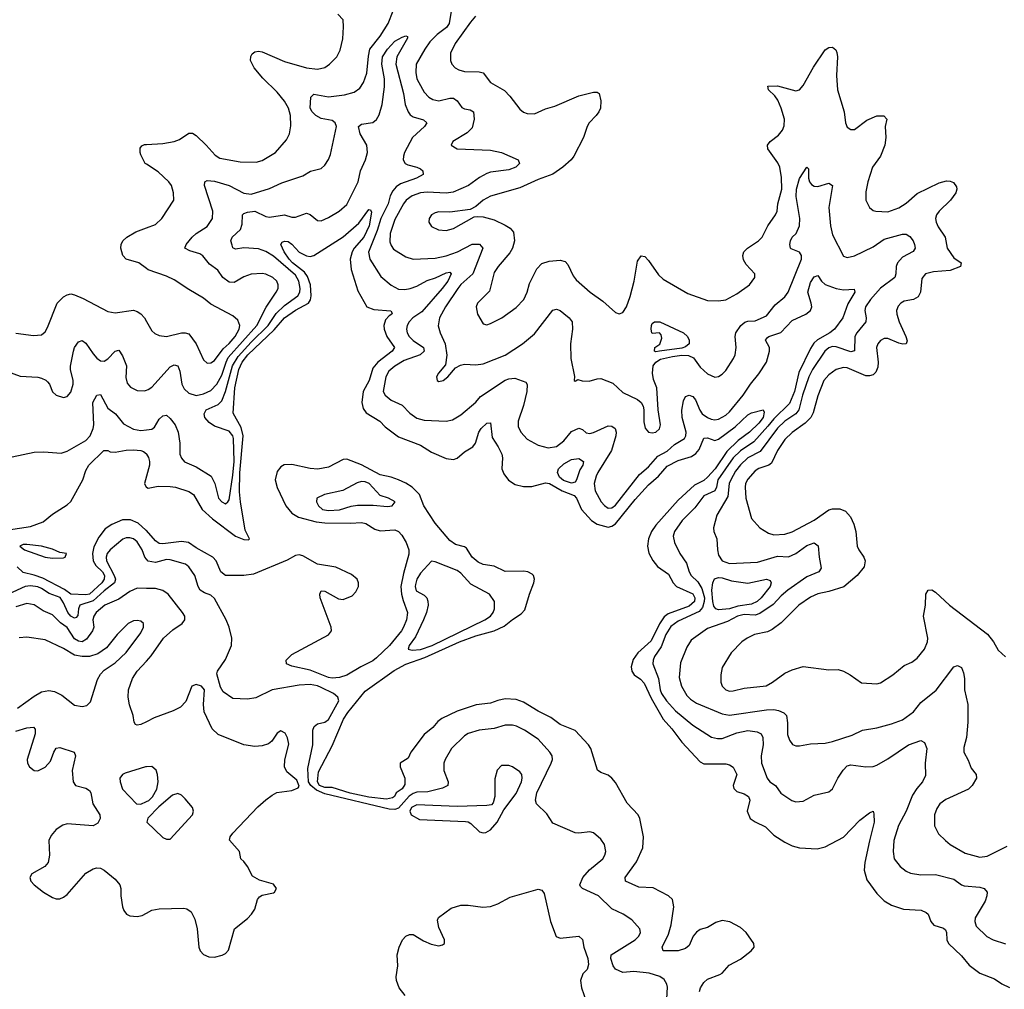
# Model space of a CAD drawing. Header units: inches. Extents: x 1839270 to 1929235, y 762242 to 910350.
# Tile 156 of 256: x 1849311 to 1854664, y 833002 to 838271. Entities that reach past the tile are written whole.
import ezdxf

# ---------------------------------------------------------------- set-up
doc = ezdxf.new("R2010")
doc.units = ezdxf.units.IN
doc.header["$MEASUREMENT"] = 0
doc.layers.add('B8843', color=7, linetype='Continuous')
doc.layers.add('B8853', color=7, linetype='Continuous')

msp = doc.modelspace()

# ---------------------------------------------------------------- linework, layer by layer
at = {"layer": 'B8843', "color": 5}
for points, elevation in [([(1850000, 837485.9), (1849993.8, 837490), (1849970, 837537), (1849965.8, 837550), (1849966.8, 837573.2), (1849975.3, 837584.7), (1849990, 837592.3), (1850000, 837592.9)], 580), ([(1850000, 836918.5), (1849959.6, 836950), (1849890.5, 836970.5), (1849872.5, 836990), (1849860.3, 837030), (1849862.2, 837050), (1849872.6, 837070), (1849894.3, 837090), (1849941.9, 837118.1), (1850000, 837139.7)], 580), ([(1849290, 836567.7), (1849385.8, 836554.2), (1849430, 836558), (1849450, 836574), (1849462.2, 836597.8), (1849514.2, 836730), (1849550, 836764.2), (1849570, 836776.2), (1849590, 836780.7), (1849610, 836776.5), (1849656.1, 836756.1), (1849790, 836685.2), (1849830, 836678.5), (1849930, 836693.1), (1849950, 836685.7), (1849970, 836672), (1849988.9, 836650), (1850000, 836631)], 580), ([(1849230, 836364.9), (1849313.1, 836333.1), (1849410, 836328.4), (1849430, 836322.9), (1849452.5, 836312.5), (1849462.6, 836302.6), (1849473.1, 836290), (1849489.2, 836249.2), (1849510, 836230.4), (1849550, 836218), (1849570, 836223), (1849590, 836246.8), (1849601.4, 836290), (1849602, 836310), (1849587.3, 836370), (1849587.5, 836387.5), (1849604.5, 836470), (1849610, 836490.3), (1849630, 836520.3), (1849650, 836527.4), (1849670, 836513.4), (1849710, 836455.8), (1849730, 836432.2), (1849750, 836417), (1849770, 836414.9), (1849790, 836428.9), (1849830, 836470.3), (1849850, 836475.8), (1849870, 836444.6), (1849891.1, 836390), (1849887.4, 836327.4), (1849895, 836295), (1849913.7, 836273.7), (1849950, 836256.5), (1849990, 836254.4), (1850000, 836257.6)], 560), ([(1849270, 835895.5), (1849390, 835921.6), (1849442.8, 835922.8), (1849535.9, 835915.9), (1849570, 835926), (1849670, 835984.6), (1849694.3, 836010), (1849710.6, 836050), (1849713.6, 836070), (1849709.2, 836190.8), (1849730, 836231.3), (1849750, 836233.4), (1849790, 836159.3), (1849832.4, 836130), (1849874.7, 836074.7), (1849930, 836046.6), (1849970, 836039.3), (1850000, 836042.6)], 540), ([(1849250, 835498.9), (1849370, 835517.3), (1849438.5, 835541.5), (1849490, 835584.4), (1849570, 835635.5), (1849590, 835653.4), (1849655, 835770), (1849670, 835820.4), (1849686.5, 835850), (1849767.8, 835930), (1849789.8, 835930.2), (1849803.5, 835923.5), (1849830, 835920.5), (1849890, 835932.4), (1849930, 835934.3), (1849970.2, 835930.2), (1849984.5, 835924.5), (1850000, 835911.1)], 520), ([(1850000, 835790.3), (1849988.8, 835750), (1849999.5, 835730), (1850000, 835729.7)], 520), ([(1850000, 835494.7), (1849997.5, 835497.5), (1849955, 835535), (1849913.3, 835553.3), (1849870, 835552.3), (1849812.1, 835527.9), (1849775.8, 835504.2), (1849741, 835459), (1849714.5, 835405.5), (1849706.1, 835370), (1849711.2, 835330), (1849725.3, 835305.3), (1849761.6, 835270), (1849771.9, 835250), (1849770.4, 835230), (1849757.7, 835210), (1849690, 835149.9), (1849670, 835145.2), (1849590, 835148.5), (1849553.9, 835173.9), (1849436.3, 835236.3), (1849390, 835252.6), (1849330, 835266.5), (1849298.2, 835298.2)], 520), ([(1850000, 835340.1), (1849991.6, 835350), (1849976.7, 835390), (1849950, 835433), (1849930, 835449), (1849910, 835455.4), (1849890, 835455.4), (1849872.1, 835447.9), (1849803.2, 835390), (1849787.5, 835370), (1849781, 835350), (1849783.8, 835330), (1849825.2, 835250), (1849831.2, 835230), (1849826, 835210), (1849770, 835167.8), (1849710, 835113.3), (1849638.1, 835090), (1849630.7, 835070), (1849626.9, 835033.1), (1849618.1, 835021.9), (1849610, 835019.6), (1849590, 835030.4), (1849572, 835050), (1849550, 835102.1), (1849530.6, 835130.6), (1849472.2, 835152.2), (1849430, 835180.8), (1849410, 835189.2), (1849370, 835194.5), (1849341.7, 835190), (1849250, 835148.6)], 540), ([(1850000, 835180.4), (1849950, 835181), (1849910, 835163.1), (1849850, 835122), (1849774.9, 835090), (1849727.7, 835050), (1849713.4, 835030), (1849709.6, 835010), (1849713.3, 834970), (1849706.4, 834950), (1849675, 834905), (1849650, 834890.8), (1849630, 834893.8), (1849610, 834906.3), (1849570, 834967.6), (1849532.7, 834992.7), (1849490, 835036.8), (1849438.1, 835058.1), (1849390, 835090.6), (1849350, 835098.7), (1849290, 835079.6)], 560), ([(1849298.7, 834530), (1849390, 834595.6), (1849430, 834618.6), (1849470, 834626.2), (1849500.8, 834620.8), (1849540.2, 834600.2), (1849610, 834546.7), (1849650, 834539.3), (1849675.9, 834544.1), (1849696.1, 834563.9), (1849734.7, 834685.3), (1849750, 834714.4), (1849770, 834735.8), (1849830, 834775.3), (1849890, 834831.7), (1849970, 834939.5), (1849984.1, 834970), (1849984.2, 834984.2), (1849983.9, 834990), (1849970, 835003.1), (1849950, 835006.8), (1849930, 835004.3), (1849901.6, 834990), (1849841.6, 834930), (1849783.2, 834856.8), (1849736, 834824), (1849690.2, 834809.8), (1849650, 834809.9), (1849610, 834818.5), (1849550, 834854.6), (1849450, 834900.6), (1849350, 834915.8), (1849308.6, 834911.4)], 580), ([(1850000, 834455.7), (1849970, 834440.3), (1849950, 834436.9), (1849941.6, 834441.6), (1849933.4, 834453.4), (1849928, 834490), (1849908.3, 834548.3), (1849900.8, 834590), (1849902.7, 834630), (1849923.7, 834690), (1849950, 834730.1), (1850000, 834784.4)], 560), ([(1849290, 834403.8), (1849350, 834422.5), (1849386.6, 834426.6), (1849396, 834416), (1849395.9, 834390), (1849352.5, 834250), (1849354.5, 834230), (1849365.2, 834210), (1849390, 834191.3), (1849410, 834188.2), (1849450, 834209.2), (1849479, 834241), (1849496.8, 834290), (1849510, 834311.6), (1849530, 834316.5), (1849607, 834290), (1849615.3, 834270), (1849597.1, 834190), (1849601.6, 834130), (1849614.9, 834110), (1849670, 834094.8), (1849690, 834081.6), (1849697.2, 834070), (1849708.4, 834010), (1849746, 833950), (1849748.8, 833930), (1849736.2, 833903.8), (1849710, 833890.5), (1849570, 833900.8), (1849545.4, 833894.6), (1849509.2, 833870.8), (1849481.5, 833838.5), (1849470.1, 833810), (1849473.5, 833730), (1849465.4, 833690), (1849447.8, 833670), (1849378, 833630), (1849366.5, 833610), (1849371.5, 833590), (1849389, 833570), (1849440.9, 833530), (1849490, 833500.9), (1849510, 833494.2), (1849530, 833494), (1849550, 833501.8), (1849570, 833517.3), (1849670, 833632.7), (1849710, 833656.3), (1849730, 833661.6), (1849750, 833659.2), (1849770, 833648.8), (1849830, 833600.7), (1849855.9, 833570), (1849861.3, 833550), (1849860.7, 833510), (1849869.3, 833450), (1849876.9, 833430), (1849891, 833411), (1849910, 833401.8), (1849950, 833397.6), (1849976.8, 833403.2), (1850000, 833415.4)], 560), ([(1850000, 834210.4), (1849994.8, 834210), (1849884.4, 834175.6), (1849870, 834169.2), (1849856.3, 834150), (1849857.1, 834130), (1849870.7, 834090), (1849946.8, 834010), (1849970, 834008.4), (1850000, 834022.1)], 580)]:
    msp.add_lwpolyline(points, dxfattribs=dict(at, elevation=elevation))
at = {"layer": 'B8843', "color": 5, "elevation": 520}
msp.add_lwpolyline([(1849350, 835419.3), (1849330, 835419.3), (1849311.3, 835410), (1849338, 835390), (1849450, 835350.5), (1849490, 835345.3), (1849550, 835347.2), (1849559, 835350), (1849566, 835370), (1849530, 835376), (1849490, 835393.2), (1849430, 835409.3)], close=True, dxfattribs=at)
at = {"layer": 'B8853', "color": 5}
for points, elevation in [([(1850000, 836257.6), (1850010, 836260.7), (1850030, 836274), (1850130, 836385), (1850150, 836395.4), (1850170.2, 836390), (1850180.8, 836360.8), (1850192.1, 836290), (1850204.7, 836264.7), (1850230, 836241.1), (1850270, 836228.9), (1850310, 836238.7), (1850350, 836256.4), (1850383.4, 836290), (1850410, 836338.5), (1850432.8, 836410), (1850445.1, 836434.9), (1850599.9, 836610), (1850651.8, 836708.2), (1850706.2, 836790), (1850716.1, 836810), (1850716.4, 836830), (1850708.2, 836850), (1850687.6, 836870), (1850650, 836888.5), (1850630, 836892), (1850570, 836887.4), (1850530, 836874), (1850476.4, 836843.6), (1850450, 836845), (1850416, 836870), (1850387.9, 836910), (1850342.9, 836942.9), (1850307.5, 836987.5), (1850290, 836998.5), (1850235.2, 837015.2), (1850209.7, 837030), (1850216.9, 837050), (1850248.8, 837090), (1850270.5, 837109.5), (1850330, 837147.2), (1850358.6, 837190), (1850361, 837230), (1850315.1, 837370), (1850317, 837390), (1850330, 837396.9), (1850370, 837394.3), (1850450, 837370.7), (1850530, 837327.6), (1850570, 837323.3), (1850670, 837352.9), (1850735.7, 837384.3), (1850850, 837423.1), (1850891.6, 837448.4), (1850950, 837462.8), (1850970, 837481.1), (1850990, 837510.4), (1851001.1, 837538.9), (1851033.4, 837690), (1851026.6, 837710), (1851010, 837722.6), (1850950, 837734.3), (1850921.1, 837750), (1850901, 837770), (1850890.5, 837790.5), (1850893.8, 837850), (1850910, 837867.1), (1850990, 837852.2), (1851076.7, 837863.3), (1851130, 837877.7), (1851160.5, 837899.5), (1851179.8, 837930), (1851198.7, 837981.3), (1851206.7, 838073.3), (1851215.3, 838110), (1851270, 838181.5), (1851314.5, 838250), (1851340.9, 838319.1)], 560), ([(1850000, 837592.9), (1850090, 837598), (1850151.6, 837608.4), (1850179.8, 837620.2), (1850230, 837655.2), (1850250, 837654.3), (1850270, 837641.3), (1850325.2, 837590), (1850374.5, 837534.5), (1850398.3, 837518.3), (1850510, 837499.4), (1850596.3, 837496.3), (1850630, 837505.1), (1850702.3, 837550), (1850762, 837618), (1850777.6, 837650), (1850784.9, 837695.1), (1850783.9, 837750), (1850772.9, 837790), (1850750, 837828.4), (1850710, 837876.4), (1850633, 837953), (1850585.1, 838010), (1850566.6, 838050), (1850568.2, 838071.8), (1850574.9, 838085.1), (1850590, 838096.4), (1850610, 838099.5), (1850630, 838096.1), (1850750, 838044.6), (1850871, 838010), (1850930, 838002.7), (1850970, 838012), (1850995.6, 838030), (1851035.1, 838070), (1851053.9, 838106.1), (1851067.6, 838167.6), (1851072.1, 838232.1), (1851069.4, 838269.4), (1851040.5, 838300.5)], 580), ([(1851661.5, 838350), (1851645.5, 838250), (1851631.5, 838228.5), (1851579.9, 838190), (1851541, 838150), (1851512.7, 838110), (1851467, 838030), (1851463.8, 837983.8), (1851470, 837950.5), (1851480.6, 837930), (1851510, 837877), (1851535.3, 837850), (1851557.3, 837837.3), (1851590, 837830.2), (1851650, 837844), (1851670, 837843.9), (1851688.9, 837830), (1851714.7, 837794.7), (1851730, 837786.7), (1851760.3, 837780.3), (1851778, 837770), (1851781.5, 837730), (1851770, 837683), (1851744.3, 837655.7), (1851666, 837610), (1851656, 837590), (1851690, 837569), (1851870, 837562.3), (1851930.2, 837550.2), (1852021, 837510), (1852027.7, 837490), (1852008, 837470), (1851970, 837454.5), (1851870, 837442.3), (1851850, 837435.4), (1851810, 837413.5), (1851750.7, 837369.3), (1851667.1, 837332.9), (1851630, 837327.8), (1851525.9, 837334.1), (1851490, 837329.9), (1851445.4, 837314.6), (1851412.6, 837290), (1851398, 837270), (1851350, 837184.5), (1851324.3, 837110), (1851323.8, 837063.8), (1851330, 837043.1), (1851343.7, 837023.7), (1851410, 836983), (1851450, 836970.2), (1851570, 836975.3), (1851630, 836988), (1851691.9, 837010), (1851771.5, 837051.5), (1851810.8, 837050.8), (1851828, 837030), (1851774.1, 836890), (1851710, 836831.6), (1851693.4, 836810), (1851626.3, 836710), (1851592.8, 836650), (1851586.8, 836606.8), (1851597.2, 836570), (1851624.6, 836510), (1851632.8, 836447.2), (1851625.1, 836394.9), (1851587.7, 836350), (1851577.3, 836330), (1851581, 836310), (1851590, 836304.9), (1851614, 836310), (1851639.3, 836330), (1851680.7, 836379.3), (1851707, 836393), (1851730, 836398.5), (1851790, 836395.3), (1851830, 836401), (1851950, 836448.5), (1852045.1, 836510), (1852110, 836563.8), (1852210, 836691.8), (1852230, 836697.7), (1852250, 836690.2), (1852270, 836675.2), (1852298.6, 836650), (1852313.7, 836630), (1852316.6, 836590), (1852305, 836510), (1852307.1, 836430), (1852327.9, 836332.1), (1852326, 836310), (1852330, 836306.8), (1852344.7, 836315.3), (1852368.2, 836308.2), (1852407, 836307), (1852450, 836319.6), (1852470, 836320.9), (1852535.6, 836295.6), (1852590, 836244.9), (1852670, 836206.5), (1852690.1, 836190.1), (1852700.6, 836170), (1852704.6, 836150), (1852704.8, 836084.8), (1852711.8, 836051.8), (1852730.3, 836030.3), (1852750, 836026), (1852768.7, 836030), (1852790, 836048.4), (1852795.4, 836070), (1852781.8, 836150), (1852774.4, 836270), (1852756.6, 836316.6), (1852751.2, 836350), (1852754.8, 836390), (1852770, 836410.4), (1852794.1, 836425.9), (1852860.2, 836439.8), (1852910, 836447.5), (1852946.4, 836446.4), (1852974.1, 836434.1), (1853010, 836382.6), (1853050, 836346), (1853090, 836328.8), (1853110, 836331.8), (1853130, 836344.2), (1853150, 836365.3), (1853191.9, 836430), (1853199.8, 836450), (1853206.2, 836490), (1853200.5, 836550), (1853204.5, 836570), (1853231.1, 836608.9), (1853252.5, 836627.5), (1853270, 836633.4), (1853310, 836635.3), (1853370, 836662), (1853418.7, 836721.3), (1853470, 836764.9), (1853489.3, 836790.7), (1853561.5, 836970), (1853562, 836990), (1853550, 837008), (1853505.5, 837025.5), (1853500.5, 837030), (1853498.2, 837050), (1853500.7, 837070), (1853509.8, 837090), (1853532.3, 837110), (1853549.9, 837150), (1853551.4, 837190), (1853532.3, 837310), (1853534.6, 837350), (1853550, 837407.2), (1853590, 837470.5), (1853599.9, 837459.9), (1853599.6, 837410), (1853604.4, 837390), (1853615.9, 837375.9), (1853630, 837367.1), (1853650, 837364.5), (1853710, 837382), (1853730.3, 837370.3), (1853710.1, 837250), (1853718.2, 837150), (1853730, 837102.6), (1853790, 836986.3), (1853810, 836978), (1853850, 836987.1), (1853950, 837036.8), (1854010, 837078.8), (1854110, 837106.3), (1854130, 837105.2), (1854150, 837092.9), (1854167.3, 837070), (1854175.5, 837050), (1854179, 837030), (1854168.3, 837011.7), (1854110, 836979.8), (1854082.7, 836950), (1854075.9, 836930), (1854073.9, 836890), (1854068.1, 836870), (1853990, 836812.5), (1853936.4, 836750), (1853909.5, 836710), (1853905.1, 836690), (1853912.3, 836650), (1853911.1, 836630), (1853861.6, 836570), (1853851.2, 836550), (1853849.3, 836470.7), (1853830, 836466.7), (1853750, 836493.6), (1853730, 836494.2), (1853710, 836487), (1853688.4, 836470), (1853620.5, 836370), (1853600.1, 836330), (1853566.2, 836230), (1853547.1, 836150), (1853530, 836130), (1853471.1, 836090), (1853430, 836050.7), (1853335.7, 835924.3), (1853270, 835889.5), (1853230, 835852), (1853202.5, 835817.5), (1853176.1, 835770), (1853168.7, 835750), (1853160.4, 835679.6), (1853100.7, 835579.3), (1853082.3, 835510), (1853084.9, 835490), (1853101.3, 835450), (1853103.9, 835390), (1853110, 835361), (1853130.2, 835330.2), (1853170, 835316.3), (1853322.6, 835322.6), (1853430, 835355), (1853490, 835351.8), (1853530.7, 835369.3), (1853590, 835413.4), (1853630, 835427.7), (1853651, 835411), (1853656.3, 835350), (1853667.8, 835290), (1853654.9, 835270), (1853590, 835242.8), (1853486.8, 835170), (1853450, 835139.4), (1853407.9, 835092.1), (1853335.5, 835044.5), (1853310, 835035), (1853250, 835037.9), (1853213.4, 835030), (1853159.1, 835000.9), (1853050, 834961.7), (1852960.9, 834899.1), (1852938.2, 834861.8), (1852903.7, 834776.3), (1852896, 834696), (1852908.7, 834650), (1852938.5, 834598.5), (1852958.1, 834578.1), (1852990, 834556.6), (1853130, 834499.2), (1853170, 834491.4), (1853370, 834521), (1853410, 834522.3), (1853436.7, 834516.7), (1853464.3, 834504.3), (1853479, 834490), (1853485.6, 834450), (1853485.6, 834385.6), (1853495.3, 834355.3), (1853512.8, 834332.7), (1853530, 834325.7), (1853550, 834325.2), (1853610, 834336.1), (1853690, 834340.2), (1853730, 834348.4), (1853836.9, 834383.1), (1853893.2, 834410), (1853970, 834422), (1854050, 834444), (1854110, 834466.4), (1854169.8, 834510), (1854210, 834559.8), (1854293.1, 834626.9), (1854390, 834754.9), (1854410, 834762), (1854430, 834750.4), (1854441.8, 834721.8), (1854447.1, 834690), (1854447.6, 834630), (1854465.8, 834550), (1854466, 834454), (1854457.6, 834370), (1854443.4, 834316.6), (1854444.2, 834290), (1854467.9, 834247.9), (1854483.6, 834203.6), (1854510.5, 834170), (1854512.2, 834150), (1854489, 834110), (1854468.7, 834090), (1854346.1, 834033.9), (1854313.8, 834010), (1854296, 833984), (1854284.1, 833950), (1854283.6, 833890), (1854306.7, 833846.7), (1854343.8, 833810), (1854368.5, 833788.5), (1854450, 833740.7), (1854530, 833720.7), (1854570, 833724.7), (1854679.8, 833780.2)], 560), ([(1851789.1, 838290), (1851762.6, 838257.4), (1851678.5, 838141.5), (1851653.4, 838090), (1851653.4, 838050), (1851660.8, 838030), (1851678.7, 838010), (1851698.6, 837998.6), (1851729.4, 837989.4), (1851808.3, 837988.3), (1851830, 837982.3), (1851870.4, 837930), (1851946.1, 837886.1), (1851975.6, 837855.6), (1852030, 837785.5), (1852049.1, 837769.1), (1852070, 837761.3), (1852110, 837759.5), (1852170, 837785.8), (1852219.7, 837800.3), (1852350, 837856.5), (1852430, 837877.3), (1852450, 837878), (1852460.4, 837870), (1852470.2, 837830.2), (1852468.3, 837790), (1852458.8, 837770), (1852445.5, 837750), (1852407.1, 837710), (1852395.8, 837690), (1852376.9, 837630), (1852322.9, 837530), (1852308.2, 837510), (1852263.8, 837470), (1852210, 837431.3), (1852130, 837402.8), (1852030, 837358), (1851870, 837311.7), (1851830.3, 837290), (1851790, 837255.4), (1851759.6, 837240.4), (1851650, 837225.6), (1851590, 837227.1), (1851570, 837222), (1851550.5, 837210), (1851536.4, 837190), (1851534.9, 837170), (1851550, 837146.4), (1851588.3, 837128.3), (1851630, 837124.9), (1851670, 837136.5), (1851781, 837199), (1851797.7, 837202.3), (1851830, 837199.1), (1851890, 837182.6), (1851950, 837155), (1851978.2, 837138.2), (1851995.6, 837115.6), (1852001.5, 837070), (1851990.7, 837029.3), (1851975.8, 837004.2), (1851911.3, 836930), (1851890, 836898), (1851865.1, 836794.9), (1851799.5, 836730), (1851792, 836710), (1851800.4, 836670), (1851830, 836618.8), (1851850, 836613), (1851870, 836619.5), (1851932, 836650), (1852010, 836706.4), (1852050.9, 836750), (1852069.8, 836790), (1852083.3, 836836.7), (1852122.4, 836917.6), (1852150, 836945.6), (1852190, 836958), (1852250, 836964.9), (1852276.8, 836956.8), (1852290, 836940.5), (1852319.3, 836879.3), (1852336.9, 836856.9), (1852413.1, 836790), (1852481, 836741), (1852550, 836679.5), (1852570, 836672.2), (1852590, 836679.3), (1852610, 836710.6), (1852630, 836766), (1852650.9, 836850), (1852670, 836959.1), (1852690, 836988.5), (1852710, 836984.6), (1852730, 836963.1), (1852784.3, 836884.3), (1852810, 836861.6), (1852943.8, 836783.8), (1853050, 836745.7), (1853110, 836743.7), (1853150, 836748.8), (1853210, 836781.1), (1853277.6, 836830), (1853307.3, 836870), (1853307.3, 836890), (1853260.9, 836940.9), (1853246.5, 836966.5), (1853241.8, 836990), (1853247.6, 837010), (1853268.4, 837030), (1853327.8, 837070), (1853346.5, 837090), (1853378.1, 837150), (1853420.6, 837210), (1853428.6, 837230), (1853433.1, 837270), (1853453.5, 837350), (1853453, 837413), (1853442.6, 837470), (1853432.9, 837492.9), (1853377.7, 837570), (1853375.8, 837590), (1853391.1, 837610), (1853435.7, 837644.3), (1853457.1, 837670), (1853466.6, 837693.4), (1853467.9, 837730), (1853450.8, 837790.8), (1853433.1, 837833.1), (1853416.9, 837856.9), (1853381.3, 837890), (1853379, 837910), (1853430, 837911), (1853530, 837885.2), (1853550, 837890.3), (1853570, 837913.4), (1853626.2, 838013.8), (1853690, 838106.7), (1853710, 838120.4), (1853730, 838122), (1853746.9, 838106.9), (1853753, 838093), (1853756.5, 838070), (1853751.6, 837968.4), (1853756.6, 837890), (1853793.2, 837770), (1853799.6, 837710), (1853810, 837687.7), (1853830, 837674.4), (1853850, 837674.4), (1853915.7, 837724.3), (1853970, 837747.7), (1854008.5, 837748.5), (1854025.5, 837730), (1854015.6, 837690), (1854019.1, 837630), (1854014.7, 837590), (1853991.1, 837530), (1853947.5, 837470), (1853920.9, 837390), (1853910, 837335.3), (1853910.3, 837290), (1853930, 837250.5), (1853950, 837234.4), (1853964.7, 837230), (1854030, 837226.4), (1854090, 837249.4), (1854130, 837273.7), (1854190, 837326.9), (1854310, 837385.1), (1854350, 837395.2), (1854370, 837394.2), (1854387, 837387), (1854403, 837363), (1854406.3, 837350), (1854399.7, 837330), (1854370.2, 837290), (1854309.5, 837230.6), (1854295.8, 837210), (1854289.1, 837190), (1854292.4, 837170), (1854304.8, 837144.8), (1854342.4, 837090), (1854352.6, 837030), (1854390, 836977.7), (1854428.5, 836950), (1854425.3, 836930), (1854370, 836907.5), (1854278.4, 836901.6), (1854235.3, 836890), (1854216, 836864), (1854208.8, 836790), (1854195.7, 836764.3), (1854170, 836751.3), (1854119.4, 836740.6), (1854101.1, 836730), (1854086.6, 836713.4), (1854078, 836690), (1854078.8, 836670), (1854091.7, 836630), (1854128.8, 836550), (1854134.7, 836525.3), (1854130.3, 836510), (1854111.5, 836508.5), (1854090, 836513.6), (1854030, 836537.8), (1854010, 836538.4), (1853990, 836528.3), (1853975.8, 836510), (1853968.8, 836490), (1853978.5, 836410), (1853976.4, 836383.6), (1853965.2, 836354.8), (1853950, 836341.3), (1853930, 836335.4), (1853910, 836335.9), (1853810, 836378.6), (1853790, 836380.9), (1853750, 836369.8), (1853710, 836341.1), (1853683.2, 836310), (1853650, 836227.6), (1853624.8, 836135.2), (1853611.7, 836108.3), (1853581.9, 836078.1), (1853510, 836027.5), (1853470, 835990.5), (1853430.7, 835930), (1853398.2, 835861.8), (1853382.8, 835850), (1853330, 835831.9), (1853310, 835819.9), (1853270, 835774.8), (1853257.6, 835750), (1853254.4, 835730), (1853258, 835670), (1853290, 835560.5), (1853334.9, 835510), (1853381.5, 835481.5), (1853410, 835471.3), (1853470, 835474.8), (1853510, 835487.3), (1853630, 835550.7), (1853710, 835607.7), (1853730, 835613.5), (1853770, 835613.4), (1853799.7, 835599.7), (1853827.1, 835570), (1853846, 835530), (1853856.1, 835490), (1853864.2, 835410), (1853872, 835390), (1853900.3, 835350), (1853907.8, 835330), (1853901.7, 835298.3), (1853864, 835250), (1853790.6, 835189.4), (1853710, 835162.8), (1853650, 835151.1), (1853610, 835133.5), (1853547, 835090), (1853450, 834993.7), (1853402.5, 834957.5), (1853375.6, 834944.4), (1853306, 834930), (1853264.9, 834910), (1853237.6, 834890), (1853179.5, 834830), (1853130.3, 834750), (1853122.8, 834710), (1853123.2, 834670), (1853130.3, 834650), (1853149.5, 834629.5), (1853170, 834622.8), (1853190, 834623.2), (1853250, 834637.7), (1853369.9, 834650.1), (1853403.5, 834670), (1853470, 834720.3), (1853510, 834738.7), (1853570, 834756.5), (1853710, 834738), (1853760.4, 834740.4), (1853790, 834730.5), (1853826, 834710), (1853886.9, 834666.9), (1853970, 834662), (1853990, 834667.7), (1854057.2, 834710), (1854118.7, 834761.3), (1854160.1, 834779.9), (1854190, 834800.5), (1854230, 834850.7), (1854245.4, 834890), (1854248.4, 834910), (1854224, 835030), (1854235.1, 835090), (1854236.2, 835150), (1854250, 835170.6), (1854270, 835172.7), (1854290, 835160.5), (1854364.9, 835090), (1854571.7, 834931.7), (1854604.9, 834890), (1854630, 834844), (1854670, 834808)], 580), ([(1850000, 836042.6), (1850030, 836046), (1850043.9, 836056.1), (1850070, 836100.2), (1850090, 836118.6), (1850110, 836121.7), (1850130, 836104.5), (1850156.3, 836070), (1850172.5, 836030), (1850182.6, 835970), (1850182.4, 835910), (1850190, 835888), (1850207.7, 835867.7), (1850270, 835841), (1850351.8, 835790), (1850372.6, 835750), (1850391.4, 835670), (1850410, 835650.2), (1850430, 835640.8), (1850443, 835650), (1850450, 835662), (1850470, 835795.8), (1850477.3, 835870), (1850474.2, 835994.2), (1850469.9, 836010), (1850450, 836035.3), (1850370, 836062.8), (1850341.9, 836081.9), (1850317.5, 836110), (1850314.1, 836130), (1850325.2, 836150), (1850390, 836180.5), (1850410, 836200.5), (1850430, 836250.2), (1850468.1, 836390), (1850499.3, 836440.7), (1850570, 836519.4), (1850662.1, 836610), (1850705.3, 836674.7), (1850750, 836718), (1850823, 836770), (1850833.7, 836790), (1850836, 836810), (1850829.2, 836850), (1850810, 836882.5), (1850690, 836986.1), (1850650, 837011.9), (1850610, 837025.6), (1850530, 837030.4), (1850483.8, 837023.8), (1850470.7, 837030.7), (1850465.4, 837045.4), (1850459.8, 837070), (1850465.3, 837090), (1850512, 837130), (1850520.8, 837159.2), (1850523.1, 837210), (1850530, 837217.6), (1850550, 837225.5), (1850590.1, 837230.1), (1850650, 837202.2), (1850670, 837198.5), (1850750, 837211.1), (1850790, 837197.7), (1850810, 837197.6), (1850870, 837219.1), (1850890, 837212.9), (1850930, 837180.3), (1850950, 837178), (1850990, 837195.6), (1851048.3, 837230), (1851090, 837266), (1851150.6, 837390), (1851164.1, 837450), (1851190.8, 837509.2), (1851201.6, 837550), (1851198.6, 837590), (1851162.7, 837650), (1851152.8, 837690), (1851170, 837703.2), (1851230, 837711.8), (1851250, 837728.4), (1851265.5, 837754.5), (1851282.5, 837810), (1851294.5, 837905.5), (1851293.6, 837950), (1851280.5, 838030), (1851284.3, 838070), (1851309.9, 838110), (1851350, 838153.6), (1851390, 838176.5), (1851410, 838182.8), (1851419.8, 838179.8), (1851419.1, 838170), (1851361.6, 838070), (1851355.4, 838030), (1851396.9, 837870), (1851407.4, 837810), (1851423.1, 837770), (1851434.2, 837754.2), (1851450, 837743.3), (1851507.1, 837727.1), (1851523.8, 837710), (1851510.9, 837690), (1851445.7, 837630), (1851403.8, 837550), (1851396.8, 837530), (1851396.3, 837510), (1851407.3, 837490), (1851421.7, 837481.7), (1851470.5, 837470.5), (1851490, 837460.7), (1851502.4, 837450), (1851504.9, 837430), (1851468.8, 837410), (1851381, 837379), (1851357.9, 837362.1), (1851339.2, 837340.8), (1851325.7, 837314.3), (1851314, 837270), (1851275.2, 837190), (1851255.1, 837124.9), (1851206.9, 837006.9), (1851213.7, 836970), (1851275, 836875), (1851330, 836829), (1851370, 836806.7), (1851404.6, 836804.6), (1851433.6, 836810), (1851470, 836822.4), (1851525.4, 836854.6), (1851571.9, 836868.1), (1851630, 836895.4), (1851650, 836898.5), (1851656.5, 836890), (1851637.7, 836850), (1851608.3, 836810), (1851497.4, 836682.6), (1851448.6, 836650), (1851427.5, 836630), (1851416.6, 836610), (1851413.6, 836590), (1851416.8, 836570), (1851428.7, 836550), (1851450, 836527.3), (1851506.2, 836490), (1851510.1, 836470), (1851487.3, 836450), (1851401.6, 836418.4), (1851350, 836387.6), (1851318.2, 836361.8), (1851301.5, 836330), (1851287.6, 836250), (1851297.3, 836230), (1851330, 836202.9), (1851390, 836175.8), (1851431.9, 836131.9), (1851470, 836105.2), (1851510, 836095), (1851630, 836089.3), (1851663.1, 836096.9), (1851710, 836123.7), (1851790, 836193), (1851816.9, 836223.1), (1851950, 836312.6), (1851970, 836319.8), (1852002.1, 836322.1), (1852062, 836302), (1852069, 836289), (1852068.5, 836250), (1852050, 836175.1), (1852020.7, 836090), (1852020.7, 836060.7), (1852034.6, 836030), (1852070, 835991.5), (1852130, 835958.8), (1852183.6, 835943.6), (1852230, 835951.7), (1852270, 835982.9), (1852310, 836033.4), (1852350, 836051.3), (1852370, 836044.2), (1852390, 836026.7), (1852410, 836022.8), (1852430, 836027.5), (1852510, 836063.6), (1852530, 836061.5), (1852549.1, 836049.1), (1852553.8, 836030), (1852552.6, 836010), (1852528.9, 835930), (1852454, 835810), (1852444.4, 835790), (1852434.8, 835750), (1852439.4, 835710), (1852472.7, 835650), (1852490, 835630.2), (1852510, 835617.1), (1852530, 835618.2), (1852550, 835633.4), (1852681, 835799), (1852730, 835841.5), (1852780.4, 835899.6), (1852830, 835927), (1852870, 835962.7), (1852924.7, 835995.3), (1852932.2, 836010), (1852933.7, 836030), (1852913.1, 836110), (1852911.3, 836148.7), (1852920.5, 836199.5), (1852930, 836223.1), (1852950, 836230.2), (1852970, 836223), (1852985.1, 836205.1), (1853008.5, 836148.5), (1853022, 836130), (1853050, 836108.4), (1853070, 836099.5), (1853090, 836096.4), (1853110, 836099.8), (1853150, 836121.8), (1853170, 836140.8), (1853243.6, 836230), (1853283.7, 836290), (1853330, 836346.2), (1853370, 836409.1), (1853387.5, 836470), (1853386.4, 836490), (1853366.2, 836530), (1853376.5, 836543.5), (1853383.5, 836550), (1853449.1, 836570.9), (1853510, 836636.1), (1853585.4, 836670), (1853609.8, 836690), (1853616.5, 836710), (1853614.1, 836730), (1853596.2, 836790), (1853610, 836843.6), (1853630, 836873.8), (1853650, 836881.1), (1853670.1, 836850.1), (1853690, 836832.3), (1853750, 836809.4), (1853790, 836802.2), (1853847.3, 836807.3), (1853850.2, 836790), (1853812.5, 836727.5), (1853786.5, 836650), (1853741.2, 836590), (1853715.4, 836570), (1853648.6, 836531.4), (1853627.6, 836512.4), (1853610, 836484.4), (1853546.8, 836353.2), (1853522.2, 836250), (1853495.2, 836184.8), (1853410, 836102.5), (1853378.7, 836061.3), (1853302.7, 835977.3), (1853230, 835928.3), (1853189.1, 835890), (1853106.3, 835770), (1853099.7, 835730), (1853090, 835710.6), (1853030, 835684.4), (1852981.1, 835618.9), (1852912.5, 835550), (1852870.2, 835490), (1852864.2, 835464.2), (1852871.6, 835430), (1852899.6, 835370), (1852936.8, 835316.8), (1852950.1, 835270), (1852962, 835250), (1852996.8, 835216.8), (1853019.4, 835179.4), (1853033, 835130), (1853032.7, 835110), (1853023.6, 835076.4), (1853004.7, 835055.3), (1852890, 835002.8), (1852850, 834973.5), (1852823.2, 834930), (1852797.5, 834862.5), (1852762.6, 834810), (1852753.9, 834790), (1852753.2, 834770), (1852784.3, 834690), (1852793, 834630), (1852800.6, 834610), (1852827, 834570), (1852875.4, 834515.4), (1852970, 834437.3), (1853072.6, 834372.6), (1853104.1, 834364.2), (1853130, 834365.4), (1853210, 834395.5), (1853270, 834407.9), (1853320.2, 834400.2), (1853342.4, 834390), (1853350.6, 834370.6), (1853352.5, 834330), (1853341, 834270), (1853342.9, 834230), (1853375.2, 834150), (1853389.6, 834129.6), (1853419, 834110), (1853447.9, 834067.9), (1853508, 834028), (1853530, 834021.2), (1853570, 834023.9), (1853630, 834056.9), (1853710, 834075.8), (1853718.4, 834081.6), (1853730, 834090.5), (1853759.3, 834150), (1853787, 834193), (1853810, 834216.1), (1853830, 834222.4), (1853910, 834211.3), (1853950, 834213.2), (1853970, 834219.7), (1854030, 834253.5), (1854143, 834330), (1854210, 834354.6), (1854230, 834343.1), (1854242.9, 834310), (1854233.8, 834230), (1854235.5, 834164.5), (1854218.5, 834130), (1854187.3, 834092.7), (1854164.1, 834055.9), (1854130.1, 833970), (1854088, 833892), (1854062.7, 833810), (1854059, 833750), (1854065.3, 833710), (1854096.9, 833670), (1854130, 833644.2), (1854152.9, 833632.9), (1854210, 833623.2), (1854290, 833625.8), (1854390, 833601.1), (1854430, 833570.3), (1854444.8, 833564.8), (1854530, 833556.8), (1854554.6, 833550), (1854570.2, 833530), (1854568.4, 833510), (1854558.7, 833481.3), (1854505.2, 833390), (1854502.9, 833370), (1854510, 833345.7), (1854568.3, 833288.3), (1854603.8, 833270), (1854669.3, 833249.3)], 540), ([(1850000, 837139.7), (1850050, 837158.3), (1850084.7, 837190), (1850149.6, 837290), (1850147.1, 837330), (1850136, 837370), (1850121.1, 837390), (1850063.6, 837443.6), (1850000, 837485.9)], 580), ([(1850000, 835729.7), (1850010, 835724.7), (1850063.2, 835736.8), (1850130, 835734.6), (1850158.8, 835730), (1850230, 835707.6), (1850256.9, 835690), (1850303.2, 835610), (1850359.4, 835559.4), (1850483.6, 835463.6), (1850530, 835445.4), (1850555.3, 835444.7), (1850559.7, 835450), (1850537.7, 835497.7), (1850510.9, 835650), (1850505.4, 835705.4), (1850508, 835808), (1850526, 836010), (1850515.5, 836055.5), (1850472.2, 836132.2), (1850481.1, 836270), (1850501.6, 836370), (1850521, 836410), (1850551.6, 836450), (1850693.6, 836586.4), (1850750.3, 836650), (1850810, 836692.6), (1850881.3, 836730), (1850891.7, 836748.3), (1850895.8, 836770), (1850892.3, 836830), (1850875.1, 836875.1), (1850858.6, 836898.6), (1850794.4, 836950), (1850776.9, 836970), (1850748, 837010), (1850731.6, 837050), (1850738.4, 837061.6), (1850750, 837067.6), (1850770, 837064.8), (1850790.9, 837050.9), (1850830, 837006.8), (1850870, 836988.5), (1850890, 836985), (1850910, 836988.9), (1851070, 837091.9), (1851155.1, 837164.9), (1851210, 837240.3), (1851217.6, 837237.6), (1851224.2, 837224.2), (1851211.8, 837150), (1851181.5, 837090), (1851129.8, 837030.2), (1851118.5, 837010), (1851108.3, 836970), (1851113.4, 836913.4), (1851150, 836797.6), (1851198.9, 836710), (1851236.2, 836696.2), (1851328.2, 836688.2), (1851335.8, 836675.8), (1851334.9, 836670), (1851319, 836661), (1851300.4, 836639.6), (1851290.1, 836609.9), (1851291.7, 836590), (1851307.4, 836550), (1851348.8, 836490), (1851336.4, 836470), (1851258, 836410), (1851230, 836378.2), (1851211, 836310), (1851178.7, 836250), (1851171.3, 836190), (1851179, 836159), (1851194.7, 836134.7), (1851269.1, 836090), (1851298.6, 836058.6), (1851370, 836004.2), (1851490, 835959.1), (1851550, 835921.6), (1851630, 835887), (1851670, 835881.2), (1851690, 835889.1), (1851730, 835922.7), (1851775.3, 835950), (1851789, 835970), (1851807.7, 836030), (1851820.5, 836050), (1851850, 836078.9), (1851870, 836080.7), (1851880.3, 836000.3), (1851912.9, 835950), (1851932.3, 835910), (1851936.5, 835890), (1851931.5, 835830), (1851942.2, 835802.2), (1851968.2, 835768.2), (1852004.8, 835744.8), (1852050, 835733.8), (1852094.6, 835734.6), (1852170, 835755), (1852190.7, 835750.8), (1852260.2, 835710), (1852325.6, 835685.6), (1852338.1, 835670), (1852365.5, 835610), (1852420.4, 835550), (1852450, 835528.9), (1852510, 835513.6), (1852530, 835517.9), (1852550, 835531.9), (1852656.1, 835663.9), (1852730, 835743.1), (1852784.1, 835790), (1852830, 835845.1), (1852890, 835875.7), (1852963.4, 835896.6), (1852987.1, 835912.9), (1853004.9, 835935.1), (1853030, 835996.9), (1853050, 835998.6), (1853090, 835984.8), (1853110, 835991.5), (1853201.4, 836058.6), (1853270, 836123.7), (1853290, 836134.6), (1853352, 836150), (1853357.8, 836137.7), (1853352.6, 836110), (1853330, 836078), (1853279.1, 836030), (1853216.4, 835983.6), (1853154.7, 835925.3), (1853091.6, 835830), (1853050, 835784.3), (1853030, 835766.9), (1852979.4, 835740.6), (1852890, 835660.2), (1852770, 835523.4), (1852746, 835490), (1852728.8, 835450), (1852723.3, 835410), (1852731.3, 835371.3), (1852752.1, 835332.1), (1852779.2, 835299.2), (1852837.6, 835257.6), (1852863.1, 835210), (1852881, 835190), (1852970, 835151.3), (1852981, 835130), (1852979, 835110), (1852950, 835084.5), (1852837, 835043), (1852813.9, 835026.1), (1852790, 834987.8), (1852744.3, 834895.7), (1852671.4, 834830), (1852645.6, 834794.4), (1852634.3, 834754.3), (1852638.8, 834730), (1852651.4, 834711.4), (1852686.6, 834686.6), (1852705.4, 834665.4), (1852743.2, 834583.2), (1852810, 834469), (1852857.1, 834417.1), (1852910, 834345.1), (1853010, 834237.6), (1853030, 834226.2), (1853150, 834226.7), (1853170, 834221.1), (1853190, 834208.4), (1853209, 834170), (1853189.1, 834110), (1853193, 834093), (1853210, 834076.9), (1853250, 834064.6), (1853273.7, 834050), (1853279.4, 834030), (1853266.3, 833970), (1853282.2, 833930), (1853310, 833911.1), (1853364.6, 833884.6), (1853410, 833839.6), (1853470, 833801.1), (1853510, 833781.1), (1853550, 833770.3), (1853646, 833766), (1853690, 833776.9), (1853790, 833829), (1853878.7, 833921.3), (1853930, 833961.6), (1853950, 833970.7), (1853954.6, 833954.6), (1853955.5, 833910), (1853930, 833809.3), (1853905.7, 833690), (1853902.6, 833650), (1853916.1, 833596.1), (1853970, 833522.3), (1854010, 833482.6), (1854050, 833459), (1854116.5, 833436.5), (1854211.1, 833431.1), (1854239.2, 833419.2), (1854250.3, 833410), (1854264.7, 833370), (1854280.3, 833350), (1854333.2, 833333.2), (1854344.5, 833324.5), (1854350.2, 833310), (1854351.2, 833270), (1854360.2, 833250), (1854430, 833183.6), (1854472.2, 833132.2), (1854530.1, 833090.1), (1854610, 833057.8), (1854650.7, 833030.7), (1854691.3, 833011.3)], 520), ([(1850000, 836631), (1850030, 836579.3), (1850046, 836566), (1850070, 836554.9), (1850110, 836548.9), (1850190, 836570.2), (1850210, 836570.2), (1850230, 836563.2), (1850270.2, 836510), (1850310, 836422.4), (1850330, 836404.6), (1850350, 836406.9), (1850370, 836419.7), (1850417.9, 836482.1), (1850450, 836510.6), (1850482.6, 836550), (1850504.4, 836590), (1850508.4, 836610), (1850497.5, 836637.5), (1850470, 836662), (1850350, 836726), (1850310, 836758.3), (1850230, 836804), (1850150, 836857.7), (1850110, 836877.3), (1850010, 836910.8), (1850000, 836918.5)], 580), ([(1850000, 835911.1), (1850001.3, 835910), (1850011.1, 835891.1), (1850017.6, 835870), (1850016.6, 835850), (1850000, 835790.3)], 520), ([(1853006.3, 832990), (1853011.5, 833010), (1853030, 833038.6), (1853050, 833056.9), (1853117.8, 833082.2), (1853130, 833090.2), (1853167.2, 833132.8), (1853230, 833165.9), (1853287.2, 833210), (1853303.7, 833230), (1853302, 833250), (1853259.7, 833310), (1853230, 833338.4), (1853171.2, 833368.8), (1853130, 833375.9), (1853094.7, 833365.3), (1853050, 833338), (1853010, 833326.8), (1852990, 833313), (1852971.8, 833290), (1852950, 833239.2), (1852930, 833224.1), (1852890, 833210.7), (1852809.5, 833210), (1852804.6, 833230), (1852838.4, 833301.7), (1852852.6, 833352.6), (1852867.8, 833450), (1852859.2, 833490), (1852837.6, 833510), (1852754, 833554), (1852677.3, 833557.3), (1852604.2, 833590), (1852603.1, 833610), (1852665, 833695), (1852698.6, 833770), (1852701.8, 833830), (1852682.6, 833930), (1852673.7, 833950), (1852612.7, 834012.7), (1852550, 834126.3), (1852530, 834149.7), (1852510, 834165.1), (1852470, 834179.8), (1852452.3, 834192.3), (1852416, 834310), (1852402.6, 834330), (1852330, 834408.6), (1852250, 834440.3), (1852199.3, 834479.3), (1852130, 834514), (1852050, 834562.6), (1852010, 834577.2), (1851950, 834579.9), (1851910, 834571.3), (1851870, 834556), (1851792.4, 834547.6), (1851690, 834512.5), (1851606.3, 834473.7), (1851583.7, 834456.3), (1851556.3, 834423.7), (1851510, 834386.9), (1851437.4, 834290), (1851422.7, 834257.3), (1851380.2, 834230), (1851379.2, 834210), (1851405.3, 834150), (1851404.7, 834115.3), (1851390, 834091.4), (1851358.2, 834070), (1851348.9, 834050), (1851338.4, 834041.6), (1851305.4, 834034.6), (1851210, 834046.1), (1851107.6, 834067.6), (1851010, 834098.2), (1850970, 834099), (1850940.4, 834110), (1850930.8, 834130), (1850936.4, 834183.6), (1851010, 834324.7), (1851071.5, 834470), (1851094.6, 834505.4), (1851190, 834622.6), (1851346.3, 834733.7), (1851410, 834768.5), (1851514.2, 834805.8), (1851701.1, 834890), (1851790, 834923.2), (1851890.4, 834949.6), (1851944.7, 834975.3), (1851990, 835012), (1852037.9, 835042.1), (1852056.6, 835063.4), (1852082.3, 835150), (1852106.9, 835210), (1852110.4, 835230.4), (1852104.4, 835250), (1852097, 835257), (1852073.3, 835270), (1852050, 835274.4), (1851950, 835273.2), (1851890, 835302), (1851830.9, 835310.9), (1851803.5, 835323.5), (1851770.9, 835350.9), (1851739.5, 835399.5), (1851730, 835407.1), (1851679.7, 835419.7), (1851650, 835440.2), (1851570, 835535.2), (1851508.4, 835628.4), (1851483.7, 835690), (1851444.8, 835730), (1851410, 835752.3), (1851370.2, 835770.2), (1851330, 835785.4), (1851270, 835798.5), (1851170, 835852.2), (1851090, 835882.4), (1851070, 835881), (1850990, 835839.9), (1850931, 835829), (1850890, 835832.5), (1850790, 835854.6), (1850748.6, 835851.4), (1850730, 835841.7), (1850710, 835815.1), (1850700.2, 835770), (1850710, 835728.2), (1850757.7, 835630), (1850790, 835590.2), (1850827.5, 835567.5), (1850923.1, 835543.1), (1850970, 835537.2), (1851110, 835534.4), (1851170, 835538), (1851192.9, 835532.9), (1851242.3, 835502.3), (1851270, 835493.6), (1851350, 835498.8), (1851370, 835489.2), (1851388.3, 835470), (1851412.5, 835430), (1851425.8, 835390), (1851427.1, 835367.1), (1851398, 835262), (1851383.4, 835190), (1851386.4, 835150), (1851395, 835115), (1851418.6, 835050), (1851413.8, 835010), (1851397, 834970), (1851386.6, 834950), (1851321.5, 834870), (1851250, 834803.3), (1851230, 834787.7), (1851164.9, 834755.1), (1851090, 834709.2), (1851050, 834695.4), (1851010, 834692.8), (1850990, 834696), (1850890, 834735.8), (1850790, 834758.5), (1850762.4, 834770), (1850760.3, 834790), (1850790, 834820.6), (1850990, 834927.9), (1851006.2, 834950), (1851004.9, 834970), (1850944.5, 835130), (1850942, 835150), (1850950, 835166.7), (1850970, 835164.6), (1851043.9, 835123.9), (1851070, 835119.8), (1851119.1, 835140.9), (1851138.7, 835161.3), (1851152.3, 835190), (1851153.3, 835210), (1851145, 835230), (1851115.4, 835255.4), (1851030, 835295), (1850930, 835312.5), (1850850, 835357.6), (1850830, 835363), (1850810, 835359.6), (1850765.8, 835334.2), (1850581.8, 835258.2), (1850530, 835251.2), (1850430, 835249.8), (1850405.3, 835270), (1850378.4, 835330), (1850361.7, 835350), (1850270, 835401.5), (1850229.5, 835429.5), (1850190, 835435.6), (1850090, 835421.9), (1850070, 835424.2), (1850050, 835439.2), (1850000, 835494.7)], 520), ([(1852829.8, 832950), (1852832.9, 833012.9), (1852829.7, 833030), (1852814.5, 833054.5), (1852791.6, 833071.6), (1852733.2, 833090), (1852650, 833098.8), (1852590, 833093.1), (1852550.7, 833110.7), (1852537.2, 833130), (1852523.9, 833170), (1852527.1, 833190), (1852656.8, 833270), (1852676.8, 833290), (1852685.1, 833310), (1852683, 833330), (1852639.3, 833379.3), (1852591.2, 833410), (1852530, 833439.5), (1852458.5, 833510), (1852369.8, 833549.8), (1852360.4, 833560.4), (1852356.4, 833570), (1852373.3, 833610), (1852409, 833651), (1852480.4, 833710), (1852492.4, 833730), (1852496.9, 833750), (1852490, 833789), (1852470, 833817.6), (1852430, 833851.5), (1852410, 833857.4), (1852350, 833849.7), (1852330, 833851.8), (1852210, 833904.5), (1852176.1, 833956.1), (1852120.7, 834010), (1852114.7, 834030), (1852123.2, 834070), (1852201.1, 834230), (1852206.9, 834250), (1852205.5, 834270), (1852193.8, 834290), (1852130, 834360.3), (1852054.7, 834410), (1852011.6, 834431.6), (1851990, 834437.5), (1851950, 834436.8), (1851890, 834419.9), (1851809.5, 834410.5), (1851750, 834392.5), (1851730, 834378.5), (1851659.1, 834310), (1851623.9, 834250), (1851616.5, 834230), (1851616.5, 834190), (1851640.2, 834130), (1851638.4, 834110), (1851610, 834095.3), (1851530, 834074.6), (1851470, 834073.2), (1851450, 834066.2), (1851428.8, 834051.2), (1851370, 833986.1), (1851350, 833978.3), (1851319.9, 833979.9), (1850970, 834063.4), (1850924, 834084), (1850893.3, 834110), (1850881, 834130), (1850877.8, 834202.2), (1850904.1, 834330), (1850904.5, 834410), (1850912, 834430), (1850930, 834444.4), (1850970, 834454), (1850990, 834467.2), (1851045.6, 834570), (1851040.4, 834590), (1851016.8, 834610), (1850950, 834642.8), (1850930, 834651.2), (1850890, 834658.5), (1850830, 834654.6), (1850682.8, 834630), (1850594.1, 834585.9), (1850550, 834578.3), (1850470, 834581.6), (1850417.8, 834617.8), (1850402.9, 834642.9), (1850383.3, 834716.7), (1850386, 834730), (1850430, 834794), (1850462.7, 834870), (1850464, 834910), (1850449.9, 834970), (1850434.4, 835010), (1850370, 835125), (1850350, 835144.1), (1850316, 835156), (1850293.1, 835170), (1850281.6, 835190), (1850264.1, 835250), (1850230, 835298.5), (1850212.7, 835312.7), (1850130, 835336.5), (1850110, 835336.7), (1850050, 835321.2), (1850010, 835328.2), (1850000, 835340.1)], 540), ([(1850000, 834784.4), (1850026.6, 834813.4), (1850093, 834910), (1850144.1, 834955.9), (1850195.1, 834990), (1850209.7, 835010), (1850208, 835030), (1850195.8, 835050), (1850118, 835150), (1850089.9, 835169.9), (1850050, 835179.8), (1850000, 835180.4)], 560), ([(1850000, 833415.4), (1850030, 833431.1), (1850070, 833439.6), (1850203.4, 833443.4), (1850219.9, 833439.9), (1850243.4, 833423.4), (1850262.9, 833382.9), (1850276.5, 833330), (1850284.2, 833230), (1850292.4, 833210), (1850310.3, 833190.2), (1850338.6, 833178.5), (1850370, 833177), (1850412.2, 833187.8), (1850430, 833196.4), (1850446.1, 833213.9), (1850478, 833330), (1850550, 833387.2), (1850571.1, 833410), (1850590, 833438), (1850604.7, 833490), (1850615, 833505), (1850630, 833513.7), (1850690, 833525.5), (1850696.8, 833530), (1850706.8, 833550), (1850690, 833573.3), (1850614.3, 833594.3), (1850577.3, 833617.3), (1850550, 833669.4), (1850530, 833697.2), (1850514, 833710), (1850505.2, 833750), (1850451.4, 833811.4), (1850454.5, 833830), (1850469.8, 833850), (1850606.5, 833993.5), (1850648.4, 834031.6), (1850682.9, 834057.1), (1850709.6, 834070.4), (1850790, 834081.4), (1850824.2, 834095.8), (1850830, 834105.7), (1850818, 834137.9), (1850764.2, 834184.2), (1850750.9, 834210), (1850751.7, 834248.3), (1850774.1, 834334.1), (1850767.5, 834367.5), (1850754.5, 834394.5), (1850730, 834406), (1850710, 834394.5), (1850681.6, 834350), (1850663.6, 834336.4), (1850630, 834324.5), (1850590, 834321.4), (1850529.3, 834330), (1850390, 834386.5), (1850357, 834417), (1850313.6, 834510), (1850309.9, 834549.9), (1850315.7, 834630), (1850299.8, 834650), (1850270, 834658), (1850246.7, 834650), (1850213.6, 834566.4), (1850184.7, 834535.3), (1850145.3, 834514.7), (1850042.5, 834477.5), (1850000, 834455.7)], 560), ([(1850000, 834022.1), (1850012.3, 834027.7), (1850032.6, 834047.4), (1850057, 834090), (1850064.1, 834130), (1850060.6, 834170), (1850053.1, 834193.1), (1850030, 834212.4), (1850000, 834210.4)], 580), ([(1851407.3, 832967.3), (1851373.9, 833010), (1851359, 833050), (1851358.1, 833070), (1851367.5, 833130), (1851363, 833190), (1851373.5, 833230), (1851392.6, 833270), (1851410.5, 833290), (1851430, 833299.8), (1851450, 833299.2), (1851505.8, 833265.8), (1851547.7, 833247.7), (1851590, 833238.2), (1851610, 833242.6), (1851620.4, 833250), (1851620.3, 833270), (1851590, 833337.3), (1851582, 833378), (1851588.5, 833391.5), (1851656.4, 833443.6), (1851710, 833459.8), (1851750, 833459), (1851828.1, 833448.1), (1851870, 833452.4), (1851910, 833466.9), (1851976.8, 833503.2), (1852130, 833545.6), (1852150, 833541.3), (1852163.1, 833523.1), (1852196.8, 833370), (1852227.9, 833287.9), (1852250, 833279.6), (1852350, 833291.3), (1852370, 833272.7), (1852378.6, 833230), (1852399.1, 833170), (1852403.6, 833136.4), (1852396, 833110), (1852373.3, 833086.7), (1852359.3, 833050), (1852364.3, 833010), (1852390, 832937.2)], 560)]:
    msp.add_lwpolyline(points, dxfattribs=dict(at, elevation=elevation))
for points, elevation in [([(1852770, 836465.6), (1852761.2, 836470), (1852764, 836490), (1852791.9, 836508.1), (1852801.2, 836541.2), (1852798, 836558), (1852790, 836568.7), (1852750, 836566.6), (1852747.6, 836570), (1852743, 836590), (1852745.4, 836610), (1852750, 836620.7), (1852761.2, 836630), (1852791, 836630), (1852919.1, 836570), (1852942, 836550), (1852950.3, 836530), (1852950.3, 836510), (1852930, 836493.6), (1852910, 836486), (1852790, 836469.6)], 560), ([(1852310, 835751.6), (1852267.6, 835767.6), (1852245.7, 835785.7), (1852234.1, 835810), (1852239.3, 835830), (1852270, 835858.2), (1852310, 835881.5), (1852350, 835886), (1852375.8, 835870), (1852371.8, 835850), (1852355.9, 835824.1), (1852338.8, 835770), (1852330, 835757.3)], 520), ([(1851170, 835761.2), (1851145.5, 835754.5), (1851068, 835712), (1850968.8, 835691.2), (1850926.7, 835670), (1850925.3, 835650), (1850935.5, 835630), (1850958, 835610), (1850990, 835603.1), (1851050, 835606.8), (1851113, 835627), (1851147.8, 835632.2), (1851233.5, 835633.5), (1851310, 835624.9), (1851335.3, 835630), (1851352.3, 835650), (1851316, 835670), (1851270, 835684.7), (1851210.6, 835750), (1851190, 835759.3)], 540), ([(1851550, 835327.6), (1851490, 835262.6), (1851470.1, 835230), (1851462.4, 835202.4), (1851460.4, 835190), (1851467.2, 835167.2), (1851510, 835143), (1851524, 835130), (1851530.6, 835110.6), (1851531.1, 835090), (1851522.4, 835050), (1851507, 835010), (1851462.2, 834917.8), (1851428.3, 834870), (1851423.8, 834850), (1851445.1, 834845.1), (1851490, 834848.5), (1851553.4, 834870), (1851840.3, 835010), (1851869.8, 835030), (1851884.8, 835050), (1851892.3, 835070), (1851891.9, 835110), (1851865.4, 835150), (1851764.3, 835204.3), (1851710, 835262.7), (1851690, 835278.4), (1851570, 835325.7)], 540), ([(1853270, 835209), (1853370, 835230.7), (1853390, 835222.8), (1853397.1, 835210), (1853391.6, 835190), (1853341.6, 835130), (1853319.3, 835110), (1853290, 835094.5), (1853215.7, 835084.3), (1853170, 835069.2), (1853110, 835064.7), (1853095.1, 835070), (1853084.8, 835084.8), (1853078.3, 835110), (1853074.1, 835170), (1853079.1, 835210), (1853088.3, 835231.7), (1853110, 835239.1), (1853130, 835238), (1853181.3, 835221.3)], 540), ([(1851930, 834218), (1851906.6, 834193.4), (1851894, 834146), (1851894.4, 834050), (1851884.8, 834015.2), (1851875.9, 834004.1), (1851850, 833999.8), (1851690, 833996.1), (1851470, 834003.4), (1851441.4, 833990), (1851432.6, 833970), (1851439.3, 833950), (1851485.3, 833925.3), (1851734.4, 833914.4), (1851750, 833911.4), (1851762.8, 833902.8), (1851810, 833857.2), (1851830, 833852), (1851845.7, 833854.3), (1851870, 833869.2), (1851906.8, 833910), (1851942.3, 833977.7), (1852010, 834066.2), (1852038.3, 834130), (1852043.5, 834150), (1852040.4, 834170), (1852030, 834183), (1851990, 834211.3), (1851970, 834217.6)], 560), ([(1850170, 834065.9), (1850142.6, 834057.4), (1850067, 833993), (1850008.1, 833931.9), (1850003.2, 833910), (1850090, 833827.6), (1850110, 833817.5), (1850130, 833818), (1850250, 833949.6), (1850255.9, 833970), (1850249.9, 833990), (1850210, 834037.6), (1850190, 834056.7)], 580)]:
    msp.add_lwpolyline(points, close=True, dxfattribs=dict(at, elevation=elevation))

doc.saveas('drawing.dxf')
